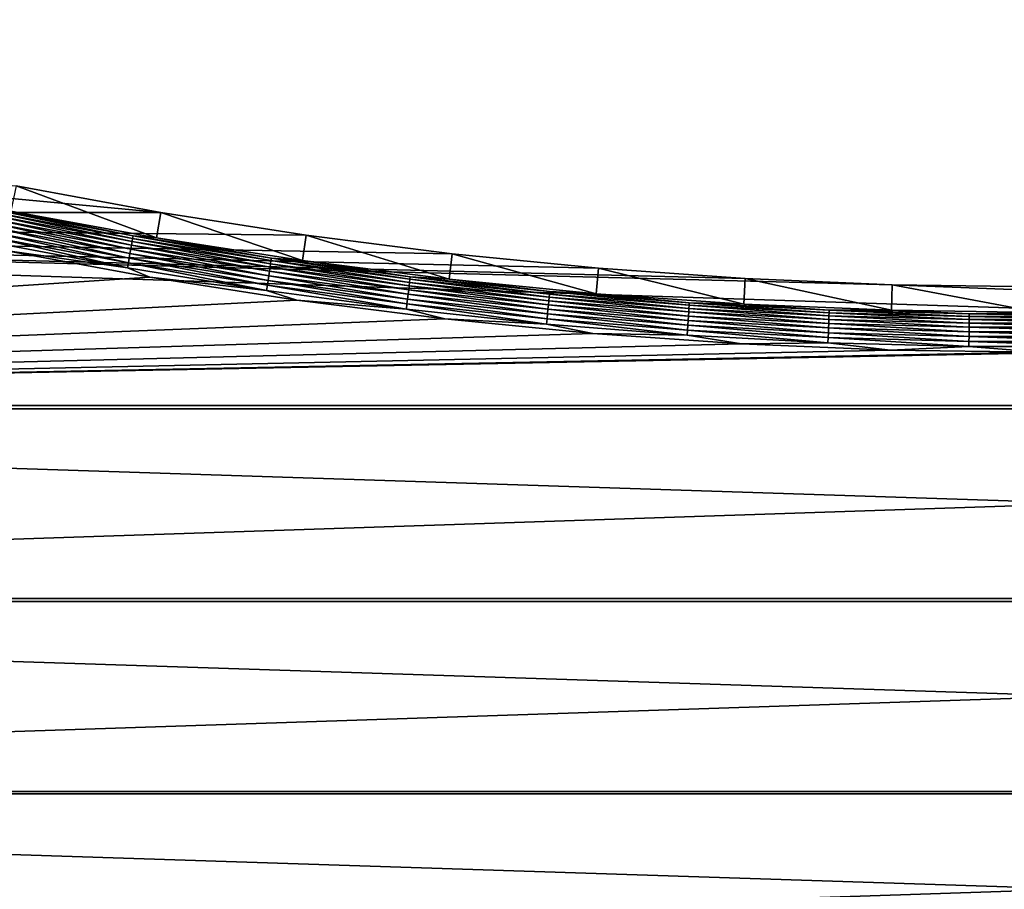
# Model space of a CAD drawing. Extents: x -320 to 320, y -695 to 695.
# Tile 113 of 169: x -109 to -4, y 134 to 227. Entities that reach past the tile are written whole.
import ezdxf

# ---------------------------------------------------------------- set-up
doc = ezdxf.new("R2010")
doc.units = 0
doc.header["$LTSCALE"] = 50.062222
for name, color, linetype in [('1', 7, 'CONTINUOUS'), ('2', 7, 'CONTINUOUS'), ('47', 7, 'CONTINUOUS'), ('79', 7, 'CONTINUOUS')]:
    doc.layers.add(name, color=color, linetype=linetype)

msp = doc.modelspace()

# ---------------------------------------------------------------- linework, layer by layer
at = {"layer": '1', "color": 7, "linetype": 'CONTINUOUS'}
for points in [[(-314.78, 206.4), (-313.6, 227.01), (-93.94, 206.4), (-314.78, 206.4)], [(-93.94, 206.4), (-313.6, 227.01), (-109.41, 209.25), (-93.94, 206.4)], [(-315.85, 185.78), (-314.78, 206.4), (315.85, 185.78), (-315.85, 185.78)], [(315.85, 185.78), (-314.78, 206.4), (-15.73, 198.69), (315.85, 185.78)], [(-15.73, 198.69), (-314.78, 206.4), (-31.45, 199.35), (-15.73, 198.69)], [(-31.45, 199.35), (-314.78, 206.4), (-47.14, 200.46), (-31.45, 199.35)], [(-47.14, 200.46), (-314.78, 206.4), (-62.79, 202), (-47.14, 200.46)], [(-62.79, 202), (-314.78, 206.4), (-78.4, 203.98), (-62.79, 202)], [(-78.4, 203.98), (-314.78, 206.4), (-93.94, 206.4), (-78.4, 203.98)], [(0, 198.47), (315.85, 185.78), (-15.73, 198.69), (0, 198.47)], [(-316.81, 165.15), (-315.85, 185.78), (316.81, 165.15), (-316.81, 165.15)], [(316.81, 165.15), (-315.85, 185.78), (315.85, 185.78), (316.81, 165.15)], [(-317.65, 144.51), (-316.81, 165.15), (317.65, 144.51), (-317.65, 144.51)], [(317.65, 144.51), (-316.81, 165.15), (316.81, 165.15), (317.65, 144.51)], [(-318.39, 123.88), (-317.65, 144.51), (318.39, 123.88), (-318.39, 123.88)], [(318.39, 123.88), (-317.65, 144.51), (317.65, 144.51), (318.39, 123.88)]]:
    msp.add_3dface(points, dxfattribs=at)
at = {"layer": '2', "color": 7, "linetype": 'CONTINUOUS'}
for points in [[(-110.78, 202.39, 11), (-308.86, 185.43, 11), (-95.12, 199.5, 11), (-110.78, 202.39, 11)], [(-95.12, 199.5, 11), (-308.86, 185.43, 11), (-79.38, 197.05, 11), (-95.12, 199.5, 11)], [(-79.38, 197.05, 11), (-308.86, 185.43, 11), (-63.58, 195.05, 11), (-79.38, 197.05, 11)], [(-63.58, 195.05, 11), (-308.86, 185.43, 11), (-47.73, 193.48, 11), (-63.58, 195.05, 11)], [(-47.73, 193.48, 11), (-308.86, 185.43, 11), (-31.84, 192.37, 11), (-47.73, 193.48, 11)], [(-31.84, 192.37, 11), (-308.86, 185.43, 11), (-15.93, 191.7, 11), (-31.84, 192.37, 11)], [(-308.86, 185.43, 11), (308.86, 185.43, 11), (15.93, 191.7, 11), (-308.86, 185.43, 11)], [(-15.93, 191.7, 11), (-308.86, 185.43, 11), (0, 191.47, 11), (-15.93, 191.7, 11)], [(0, 191.47, 11), (-308.86, 185.43, 11), (15.93, 191.7, 11), (0, 191.47, 11)], [(309.82, 164.84, 11), (308.86, 185.43, 11), (-309.82, 164.84, 11), (309.82, 164.84, 11)], [(-309.82, 164.84, 11), (308.86, 185.43, 11), (-308.86, 185.43, 11), (-309.82, 164.84, 11)], [(310.66, 144.25, 11), (309.82, 164.84, 11), (-310.66, 144.25, 11), (310.66, 144.25, 11)], [(-310.66, 144.25, 11), (309.82, 164.84, 11), (-309.82, 164.84, 11), (-310.66, 144.25, 11)], [(311.39, 123.65, 11), (310.66, 144.25, 11), (-311.39, 123.65, 11), (311.39, 123.65, 11)], [(-311.39, 123.65, 11), (310.66, 144.25, 11), (-310.66, 144.25, 11), (-311.39, 123.65, 11)]]:
    msp.add_3dface(points, dxfattribs=at)
at = {"layer": '47', "color": 7, "linetype": 'CONTINUOUS'}
for points in [[(-94.4, 203.7, 7.97), (-109.41, 209.25), (-109.95, 206.56, 7.97), (-94.4, 203.7, 7.97)], [(-93.94, 206.4), (-109.41, 209.25), (-94.4, 203.7, 7.97), (-93.94, 206.4)], [(-78.78, 201.26, 7.97), (-93.94, 206.4), (-94.4, 203.7, 7.97), (-78.78, 201.26, 7.97)], [(-78.4, 203.98), (-93.94, 206.4), (-78.78, 201.26, 7.97), (-78.4, 203.98)], [(-63.1, 199.27, 7.97), (-78.4, 203.98), (-78.78, 201.26, 7.97), (-63.1, 199.27, 7.97)], [(-62.79, 202), (-78.4, 203.98), (-63.1, 199.27, 7.97), (-62.79, 202)], [(-47.37, 197.72, 7.97), (-62.79, 202), (-63.1, 199.27, 7.97), (-47.37, 197.72, 7.97)], [(-47.14, 200.46), (-62.79, 202), (-47.37, 197.72, 7.97), (-47.14, 200.46)], [(-31.6, 196.61, 7.97), (-47.14, 200.46), (-47.37, 197.72, 7.97), (-31.6, 196.61, 7.97)], [(-31.45, 199.35), (-47.14, 200.46), (-31.6, 196.61, 7.97), (-31.45, 199.35)], [(-15.81, 195.95, 7.97), (-31.45, 199.35), (-31.6, 196.61, 7.97), (-15.81, 195.95, 7.97)], [(-15.73, 198.69), (-31.45, 199.35), (-15.81, 195.95, 7.97), (-15.73, 198.69)], [(0, 195.73, 7.97), (-15.73, 198.69), (-15.81, 195.95, 7.97), (0, 195.73, 7.97)], [(0, 198.47), (-15.73, 198.69), (0, 195.73, 7.97), (0, 198.47)]]:
    msp.add_3dface(points, dxfattribs=at)
at = {"layer": '79', "color": 7, "linetype": 'CONTINUOUS'}
for points in [[(-111.74, 206.09, 9.41), (-97, 203.31, 9.41), (-111.68, 206.41, 8.96), (-111.74, 206.09, 9.41)], [(-111.68, 206.41, 8.96), (-96.95, 203.64, 8.96), (-111.62, 206.68, 8.48), (-111.68, 206.41, 8.96)], [(-111.68, 206.41, 8.96), (-97, 203.31, 9.41), (-96.95, 203.64, 8.96), (-111.68, 206.41, 8.96)], [(-109.95, 206.56, 7.97), (-111.62, 206.68, 8.48), (-96.9, 203.91, 8.48), (-109.95, 206.56, 7.97)], [(-111.62, 206.68, 8.48), (-96.95, 203.64, 8.96), (-96.9, 203.91, 8.48), (-111.62, 206.68, 8.48)], [(-94.4, 203.7, 7.97), (-109.95, 206.56, 7.97), (-96.9, 203.91, 8.48), (-94.4, 203.7, 7.97)], [(-111.9, 205.28, 10.16), (-97.14, 202.5, 10.16), (-111.82, 205.71, 9.81), (-111.9, 205.28, 10.16)], [(-111.82, 205.71, 9.81), (-97.07, 202.93, 9.81), (-111.74, 206.09, 9.41), (-111.82, 205.71, 9.81)], [(-111.82, 205.71, 9.81), (-97.14, 202.5, 10.16), (-97.07, 202.93, 9.81), (-111.82, 205.71, 9.81)], [(-111.74, 206.09, 9.41), (-97.07, 202.93, 9.81), (-97, 203.31, 9.41), (-111.74, 206.09, 9.41)], [(-112.2, 203.8, 10.86), (-97.4, 201.02, 10.86), (-112.1, 204.32, 10.69), (-112.2, 203.8, 10.86)], [(-112.1, 204.32, 10.69), (-97.31, 201.54, 10.69), (-112, 204.82, 10.46), (-112.1, 204.32, 10.69)], [(-112.1, 204.32, 10.69), (-97.4, 201.02, 10.86), (-97.31, 201.54, 10.69), (-112.1, 204.32, 10.69)], [(-112, 204.82, 10.46), (-97.23, 202.04, 10.46), (-111.9, 205.28, 10.16), (-112, 204.82, 10.46)], [(-112, 204.82, 10.46), (-97.31, 201.54, 10.69), (-97.23, 202.04, 10.46), (-112, 204.82, 10.46)], [(-111.9, 205.28, 10.16), (-97.23, 202.04, 10.46), (-97.14, 202.5, 10.16), (-111.9, 205.28, 10.16)], [(-112.31, 203.27, 10.97), (-97.5, 200.48, 10.97), (-112.2, 203.8, 10.86), (-112.31, 203.27, 10.97)], [(-112.31, 203.27, 10.97), (-110.78, 202.39, 11), (-97.5, 200.48, 10.97), (-112.31, 203.27, 10.97)], [(-112.2, 203.8, 10.86), (-97.5, 200.48, 10.97), (-97.4, 201.02, 10.86), (-112.2, 203.8, 10.86)], [(-97.07, 202.93, 9.81), (-82.25, 200.55, 9.81), (-97, 203.31, 9.41), (-97.07, 202.93, 9.81)], [(-97, 203.31, 9.41), (-82.2, 200.93, 9.41), (-96.95, 203.64, 8.96), (-97, 203.31, 9.41)], [(-97, 203.31, 9.41), (-82.25, 200.55, 9.81), (-82.2, 200.93, 9.41), (-97, 203.31, 9.41)], [(-96.95, 203.64, 8.96), (-82.15, 201.26, 8.96), (-96.9, 203.91, 8.48), (-96.95, 203.64, 8.96)], [(-96.95, 203.64, 8.96), (-82.2, 200.93, 9.41), (-82.15, 201.26, 8.96), (-96.95, 203.64, 8.96)], [(-94.4, 203.7, 7.97), (-96.9, 203.91, 8.48), (-82.11, 201.53, 8.48), (-94.4, 203.7, 7.97)], [(-96.9, 203.91, 8.48), (-82.15, 201.26, 8.96), (-82.11, 201.53, 8.48), (-96.9, 203.91, 8.48)], [(-78.78, 201.26, 7.97), (-94.4, 203.7, 7.97), (-82.11, 201.53, 8.48), (-78.78, 201.26, 7.97)], [(-110.78, 202.39, 11), (-95.12, 199.5, 11), (-97.5, 200.48, 10.97), (-110.78, 202.39, 11)], [(-97.23, 202.04, 10.46), (-82.38, 199.65, 10.46), (-97.14, 202.5, 10.16), (-97.23, 202.04, 10.46)], [(-97.14, 202.5, 10.16), (-82.32, 200.12, 10.16), (-97.07, 202.93, 9.81), (-97.14, 202.5, 10.16)], [(-97.14, 202.5, 10.16), (-82.38, 199.65, 10.46), (-82.32, 200.12, 10.16), (-97.14, 202.5, 10.16)], [(-97.07, 202.93, 9.81), (-82.32, 200.12, 10.16), (-82.25, 200.55, 9.81), (-97.07, 202.93, 9.81)], [(-97.4, 201.02, 10.86), (-82.54, 198.62, 10.86), (-97.31, 201.54, 10.69), (-97.4, 201.02, 10.86)], [(-97.31, 201.54, 10.69), (-82.46, 199.15, 10.69), (-97.23, 202.04, 10.46), (-97.31, 201.54, 10.69)], [(-97.31, 201.54, 10.69), (-82.54, 198.62, 10.86), (-82.46, 199.15, 10.69), (-97.31, 201.54, 10.69)], [(-97.23, 202.04, 10.46), (-82.46, 199.15, 10.69), (-82.38, 199.65, 10.46), (-97.23, 202.04, 10.46)], [(-82.2, 200.93, 9.41), (-67.33, 198.94, 9.41), (-82.15, 201.26, 8.96), (-82.2, 200.93, 9.41)], [(-82.15, 201.26, 8.96), (-67.29, 199.27, 8.96), (-82.11, 201.53, 8.48), (-82.15, 201.26, 8.96)], [(-82.15, 201.26, 8.96), (-67.33, 198.94, 9.41), (-67.29, 199.27, 8.96), (-82.15, 201.26, 8.96)], [(-78.78, 201.26, 7.97), (-82.11, 201.53, 8.48), (-67.26, 199.54, 8.48), (-78.78, 201.26, 7.97)], [(-82.11, 201.53, 8.48), (-67.29, 199.27, 8.96), (-67.26, 199.54, 8.48), (-82.11, 201.53, 8.48)], [(-63.1, 199.27, 7.97), (-78.78, 201.26, 7.97), (-67.26, 199.54, 8.48), (-63.1, 199.27, 7.97)], [(-97.5, 200.48, 10.97), (-82.62, 198.08, 10.97), (-97.4, 201.02, 10.86), (-97.5, 200.48, 10.97)], [(-97.5, 200.48, 10.97), (-95.12, 199.5, 11), (-82.62, 198.08, 10.97), (-97.5, 200.48, 10.97)], [(-97.4, 201.02, 10.86), (-82.62, 198.08, 10.97), (-82.54, 198.62, 10.86), (-97.4, 201.02, 10.86)], [(-82.38, 199.65, 10.46), (-67.49, 197.66, 10.46), (-82.32, 200.12, 10.16), (-82.38, 199.65, 10.46)], [(-82.32, 200.12, 10.16), (-67.43, 198.13, 10.16), (-82.25, 200.55, 9.81), (-82.32, 200.12, 10.16)], [(-82.32, 200.12, 10.16), (-67.49, 197.66, 10.46), (-67.43, 198.13, 10.16), (-82.32, 200.12, 10.16)], [(-82.25, 200.55, 9.81), (-67.38, 198.56, 9.81), (-82.2, 200.93, 9.41), (-82.25, 200.55, 9.81)], [(-82.25, 200.55, 9.81), (-67.43, 198.13, 10.16), (-67.38, 198.56, 9.81), (-82.25, 200.55, 9.81)], [(-82.2, 200.93, 9.41), (-67.38, 198.56, 9.81), (-67.33, 198.94, 9.41), (-82.2, 200.93, 9.41)], [(-95.12, 199.5, 11), (-79.38, 197.05, 11), (-82.62, 198.08, 10.97), (-95.12, 199.5, 11)], [(-82.54, 198.62, 10.86), (-67.61, 196.63, 10.86), (-82.46, 199.15, 10.69), (-82.54, 198.62, 10.86)], [(-82.46, 199.15, 10.69), (-67.55, 197.15, 10.69), (-82.38, 199.65, 10.46), (-82.46, 199.15, 10.69)], [(-82.46, 199.15, 10.69), (-67.61, 196.63, 10.86), (-67.55, 197.15, 10.69), (-82.46, 199.15, 10.69)], [(-82.38, 199.65, 10.46), (-67.55, 197.15, 10.69), (-67.49, 197.66, 10.46), (-82.38, 199.65, 10.46)], [(-67.33, 198.94, 9.41), (-52.42, 197.35, 9.41), (-67.29, 199.27, 8.96), (-67.33, 198.94, 9.41)], [(-67.29, 199.27, 8.96), (-52.39, 197.68, 8.96), (-67.26, 199.54, 8.48), (-67.29, 199.27, 8.96)], [(-67.29, 199.27, 8.96), (-52.42, 197.35, 9.41), (-52.39, 197.68, 8.96), (-67.29, 199.27, 8.96)], [(-63.1, 199.27, 7.97), (-67.26, 199.54, 8.48), (-52.36, 197.95, 8.48), (-63.1, 199.27, 7.97)], [(-67.26, 199.54, 8.48), (-52.39, 197.68, 8.96), (-52.36, 197.95, 8.48), (-67.26, 199.54, 8.48)], [(-47.37, 197.72, 7.97), (-63.1, 199.27, 7.97), (-52.36, 197.95, 8.48), (-47.37, 197.72, 7.97)], [(-82.62, 198.08, 10.97), (-67.67, 196.08, 10.97), (-82.54, 198.62, 10.86), (-82.62, 198.08, 10.97)], [(-82.62, 198.08, 10.97), (-79.38, 197.05, 11), (-67.67, 196.08, 10.97), (-82.62, 198.08, 10.97)], [(-82.54, 198.62, 10.86), (-67.67, 196.08, 10.97), (-67.61, 196.63, 10.86), (-82.54, 198.62, 10.86)], [(-67.49, 197.66, 10.46), (-52.54, 196.06, 10.46), (-67.43, 198.13, 10.16), (-67.49, 197.66, 10.46)], [(-67.43, 198.13, 10.16), (-52.49, 196.53, 10.16), (-67.38, 198.56, 9.81), (-67.43, 198.13, 10.16)], [(-67.43, 198.13, 10.16), (-52.54, 196.06, 10.46), (-52.49, 196.53, 10.16), (-67.43, 198.13, 10.16)], [(-67.38, 198.56, 9.81), (-52.45, 196.96, 9.81), (-67.33, 198.94, 9.41), (-67.38, 198.56, 9.81)], [(-67.38, 198.56, 9.81), (-52.49, 196.53, 10.16), (-52.45, 196.96, 9.81), (-67.38, 198.56, 9.81)], [(-67.33, 198.94, 9.41), (-52.45, 196.96, 9.81), (-52.42, 197.35, 9.41), (-67.33, 198.94, 9.41)], [(-52.39, 197.68, 8.96), (-37.45, 196.49, 8.96), (-52.36, 197.95, 8.48), (-52.39, 197.68, 8.96)], [(-47.37, 197.72, 7.97), (-52.36, 197.95, 8.48), (-37.43, 196.76, 8.48), (-47.37, 197.72, 7.97)], [(-52.36, 197.95, 8.48), (-37.45, 196.49, 8.96), (-37.43, 196.76, 8.48), (-52.36, 197.95, 8.48)], [(-79.38, 197.05, 11), (-63.58, 195.05, 11), (-67.67, 196.08, 10.97), (-79.38, 197.05, 11)], [(-67.61, 196.63, 10.86), (-52.63, 195.03, 10.86), (-67.55, 197.15, 10.69), (-67.61, 196.63, 10.86)], [(-67.55, 197.15, 10.69), (-52.59, 195.56, 10.69), (-67.49, 197.66, 10.46), (-67.55, 197.15, 10.69)], [(-67.55, 197.15, 10.69), (-52.63, 195.03, 10.86), (-52.59, 195.56, 10.69), (-67.55, 197.15, 10.69)], [(-67.49, 197.66, 10.46), (-52.59, 195.56, 10.69), (-52.54, 196.06, 10.46), (-67.49, 197.66, 10.46)], [(-52.49, 196.53, 10.16), (-37.52, 195.34, 10.16), (-52.45, 196.96, 9.81), (-52.49, 196.53, 10.16)], [(-52.45, 196.96, 9.81), (-37.49, 195.77, 9.81), (-52.42, 197.35, 9.41), (-52.45, 196.96, 9.81)], [(-52.45, 196.96, 9.81), (-37.52, 195.34, 10.16), (-37.49, 195.77, 9.81), (-52.45, 196.96, 9.81)], [(-52.42, 197.35, 9.41), (-37.47, 196.15, 9.41), (-52.39, 197.68, 8.96), (-52.42, 197.35, 9.41)], [(-52.42, 197.35, 9.41), (-37.49, 195.77, 9.81), (-37.47, 196.15, 9.41), (-52.42, 197.35, 9.41)], [(-52.39, 197.68, 8.96), (-37.47, 196.15, 9.41), (-37.45, 196.49, 8.96), (-52.39, 197.68, 8.96)], [(-31.6, 196.61, 7.97), (-47.37, 197.72, 7.97), (-37.43, 196.76, 8.48), (-31.6, 196.61, 7.97)], [(-67.67, 196.08, 10.97), (-52.69, 194.48, 10.97), (-67.61, 196.63, 10.86), (-67.67, 196.08, 10.97)], [(-67.67, 196.08, 10.97), (-63.58, 195.05, 11), (-52.69, 194.48, 10.97), (-67.67, 196.08, 10.97)], [(-67.61, 196.63, 10.86), (-52.69, 194.48, 10.97), (-52.63, 195.03, 10.86), (-67.61, 196.63, 10.86)], [(-52.59, 195.56, 10.69), (-37.59, 194.36, 10.69), (-52.54, 196.06, 10.46), (-52.59, 195.56, 10.69)], [(-52.54, 196.06, 10.46), (-37.55, 194.86, 10.46), (-52.49, 196.53, 10.16), (-52.54, 196.06, 10.46)], [(-52.54, 196.06, 10.46), (-37.59, 194.36, 10.69), (-37.55, 194.86, 10.46), (-52.54, 196.06, 10.46)], [(-52.49, 196.53, 10.16), (-37.55, 194.86, 10.46), (-37.52, 195.34, 10.16), (-52.49, 196.53, 10.16)], [(-37.49, 195.77, 9.81), (-22.51, 194.97, 9.81), (-37.47, 196.15, 9.41), (-37.49, 195.77, 9.81)], [(-37.47, 196.15, 9.41), (-22.49, 195.36, 9.41), (-37.45, 196.49, 8.96), (-37.47, 196.15, 9.41)], [(-37.47, 196.15, 9.41), (-22.51, 194.97, 9.81), (-22.49, 195.36, 9.41), (-37.47, 196.15, 9.41)], [(-37.45, 196.49, 8.96), (-22.48, 195.69, 8.96), (-37.43, 196.76, 8.48), (-37.45, 196.49, 8.96)], [(-37.45, 196.49, 8.96), (-22.49, 195.36, 9.41), (-22.48, 195.69, 8.96), (-37.45, 196.49, 8.96)], [(-31.6, 196.61, 7.97), (-37.43, 196.76, 8.48), (-22.47, 195.96, 8.48), (-31.6, 196.61, 7.97)], [(-37.43, 196.76, 8.48), (-22.48, 195.69, 8.96), (-22.47, 195.96, 8.48), (-37.43, 196.76, 8.48)], [(-15.81, 195.95, 7.97), (-31.6, 196.61, 7.97), (-22.47, 195.96, 8.48), (-15.81, 195.95, 7.97)], [(-22.48, 195.69, 8.96), (-7.49, 195.29, 8.96), (-22.47, 195.96, 8.48), (-22.48, 195.69, 8.96)], [(-15.81, 195.95, 7.97), (-22.47, 195.96, 8.48), (-7.49, 195.57, 8.48), (-15.81, 195.95, 7.97)], [(-22.47, 195.96, 8.48), (-7.49, 195.29, 8.96), (-7.49, 195.57, 8.48), (-22.47, 195.96, 8.48)], [(0, 195.73, 7.97), (-15.81, 195.95, 7.97), (-7.49, 195.57, 8.48), (0, 195.73, 7.97)], [(-63.58, 195.05, 11), (-47.73, 193.48, 11), (-52.69, 194.48, 10.97), (-63.58, 195.05, 11)], [(-52.69, 194.48, 10.97), (-37.66, 193.28, 10.97), (-52.63, 195.03, 10.86), (-52.69, 194.48, 10.97)], [(-52.63, 195.03, 10.86), (-37.62, 193.83, 10.86), (-52.59, 195.56, 10.69), (-52.63, 195.03, 10.86)], [(-52.63, 195.03, 10.86), (-37.66, 193.28, 10.97), (-37.62, 193.83, 10.86), (-52.63, 195.03, 10.86)], [(-52.59, 195.56, 10.69), (-37.62, 193.83, 10.86), (-37.59, 194.36, 10.69), (-52.59, 195.56, 10.69)], [(-37.59, 194.36, 10.69), (-22.56, 193.56, 10.69), (-37.55, 194.86, 10.46), (-37.59, 194.36, 10.69)], [(-37.55, 194.86, 10.46), (-22.54, 194.06, 10.46), (-37.52, 195.34, 10.16), (-37.55, 194.86, 10.46)], [(-37.55, 194.86, 10.46), (-22.56, 193.56, 10.69), (-22.54, 194.06, 10.46), (-37.55, 194.86, 10.46)], [(-37.52, 195.34, 10.16), (-22.52, 194.54, 10.16), (-37.49, 195.77, 9.81), (-37.52, 195.34, 10.16)], [(-37.52, 195.34, 10.16), (-22.54, 194.06, 10.46), (-22.52, 194.54, 10.16), (-37.52, 195.34, 10.16)], [(-37.49, 195.77, 9.81), (-22.52, 194.54, 10.16), (-22.51, 194.97, 9.81), (-37.49, 195.77, 9.81)], [(-22.52, 194.54, 10.16), (-7.51, 194.14, 10.16), (-22.51, 194.97, 9.81), (-22.52, 194.54, 10.16)], [(-22.51, 194.97, 9.81), (-7.5, 194.57, 9.81), (-22.49, 195.36, 9.41), (-22.51, 194.97, 9.81)], [(-22.51, 194.97, 9.81), (-7.51, 194.14, 10.16), (-7.5, 194.57, 9.81), (-22.51, 194.97, 9.81)], [(-22.49, 195.36, 9.41), (-7.5, 194.96, 9.41), (-22.48, 195.69, 8.96), (-22.49, 195.36, 9.41)], [(-22.49, 195.36, 9.41), (-7.5, 194.57, 9.81), (-7.5, 194.96, 9.41), (-22.49, 195.36, 9.41)], [(-22.48, 195.69, 8.96), (-7.5, 194.96, 9.41), (-7.49, 195.29, 8.96), (-22.48, 195.69, 8.96)], [(-7.5, 194.96, 9.41), (7.5, 194.96, 9.41), (-7.49, 195.29, 8.96), (-7.5, 194.96, 9.41)], [(-7.5, 194.57, 9.81), (7.5, 194.57, 9.81), (-7.5, 194.96, 9.41), (-7.5, 194.57, 9.81)], [(-7.5, 194.96, 9.41), (7.5, 194.57, 9.81), (7.5, 194.96, 9.41), (-7.5, 194.96, 9.41)], [(0, 195.73, 7.97), (-7.49, 195.57, 8.48), (7.49, 195.57, 8.48), (0, 195.73, 7.97)], [(-7.49, 195.29, 8.96), (7.49, 195.29, 8.96), (-7.49, 195.57, 8.48), (-7.49, 195.29, 8.96)], [(-7.49, 195.57, 8.48), (7.49, 195.29, 8.96), (7.49, 195.57, 8.48), (-7.49, 195.57, 8.48)], [(-7.49, 195.29, 8.96), (7.5, 194.96, 9.41), (7.49, 195.29, 8.96), (-7.49, 195.29, 8.96)], [(-52.69, 194.48, 10.97), (-47.73, 193.48, 11), (-37.66, 193.28, 10.97), (-52.69, 194.48, 10.97)], [(-37.66, 193.28, 10.97), (-22.61, 192.48, 10.97), (-37.62, 193.83, 10.86), (-37.66, 193.28, 10.97)], [(-37.62, 193.83, 10.86), (-22.58, 193.03, 10.86), (-37.59, 194.36, 10.69), (-37.62, 193.83, 10.86)], [(-37.62, 193.83, 10.86), (-22.61, 192.48, 10.97), (-22.58, 193.03, 10.86), (-37.62, 193.83, 10.86)], [(-37.59, 194.36, 10.69), (-22.58, 193.03, 10.86), (-22.56, 193.56, 10.69), (-37.59, 194.36, 10.69)], [(-22.56, 193.56, 10.69), (-7.52, 193.16, 10.69), (-22.54, 194.06, 10.46), (-22.56, 193.56, 10.69)], [(-22.54, 194.06, 10.46), (-7.52, 193.66, 10.46), (-22.52, 194.54, 10.16), (-22.54, 194.06, 10.46)], [(-22.54, 194.06, 10.46), (-7.52, 193.16, 10.69), (-7.52, 193.66, 10.46), (-22.54, 194.06, 10.46)], [(-22.52, 194.54, 10.16), (-7.52, 193.66, 10.46), (-7.51, 194.14, 10.16), (-22.52, 194.54, 10.16)], [(-7.52, 193.66, 10.46), (7.52, 193.66, 10.46), (-7.51, 194.14, 10.16), (-7.52, 193.66, 10.46)], [(-7.51, 194.14, 10.16), (7.51, 194.14, 10.16), (-7.5, 194.57, 9.81), (-7.51, 194.14, 10.16)], [(-7.51, 194.14, 10.16), (7.52, 193.66, 10.46), (7.51, 194.14, 10.16), (-7.51, 194.14, 10.16)], [(-7.5, 194.57, 9.81), (7.51, 194.14, 10.16), (7.5, 194.57, 9.81), (-7.5, 194.57, 9.81)], [(-47.73, 193.48, 11), (-31.84, 192.37, 11), (-37.66, 193.28, 10.97), (-47.73, 193.48, 11)], [(-37.66, 193.28, 10.97), (-31.84, 192.37, 11), (-22.61, 192.48, 10.97), (-37.66, 193.28, 10.97)], [(-22.61, 192.48, 10.97), (-7.54, 192.08, 10.97), (-22.58, 193.03, 10.86), (-22.61, 192.48, 10.97)], [(-22.58, 193.03, 10.86), (-7.53, 192.63, 10.86), (-22.56, 193.56, 10.69), (-22.58, 193.03, 10.86)], [(-22.58, 193.03, 10.86), (-7.54, 192.08, 10.97), (-7.53, 192.63, 10.86), (-22.58, 193.03, 10.86)], [(-22.56, 193.56, 10.69), (-7.53, 192.63, 10.86), (-7.52, 193.16, 10.69), (-22.56, 193.56, 10.69)], [(-7.53, 192.63, 10.86), (7.53, 192.63, 10.86), (-7.52, 193.16, 10.69), (-7.53, 192.63, 10.86)], [(-7.52, 193.16, 10.69), (7.52, 193.16, 10.69), (-7.52, 193.66, 10.46), (-7.52, 193.16, 10.69)], [(-7.52, 193.66, 10.46), (7.52, 193.16, 10.69), (7.52, 193.66, 10.46), (-7.52, 193.66, 10.46)], [(-7.52, 193.16, 10.69), (7.53, 192.63, 10.86), (7.52, 193.16, 10.69), (-7.52, 193.16, 10.69)], [(-31.84, 192.37, 11), (-15.93, 191.7, 11), (-22.61, 192.48, 10.97), (-31.84, 192.37, 11)], [(-22.61, 192.48, 10.97), (-15.93, 191.7, 11), (-7.54, 192.08, 10.97), (-22.61, 192.48, 10.97)], [(-15.93, 191.7, 11), (0, 191.47, 11), (-7.54, 192.08, 10.97), (-15.93, 191.7, 11)], [(-7.54, 192.08, 10.97), (7.54, 192.08, 10.97), (-7.53, 192.63, 10.86), (-7.54, 192.08, 10.97)], [(-7.54, 192.08, 10.97), (0, 191.47, 11), (7.54, 192.08, 10.97), (-7.54, 192.08, 10.97)], [(-7.53, 192.63, 10.86), (7.54, 192.08, 10.97), (7.53, 192.63, 10.86), (-7.53, 192.63, 10.86)]]:
    msp.add_3dface(points, dxfattribs=at)

doc.saveas('drawing.dxf')
